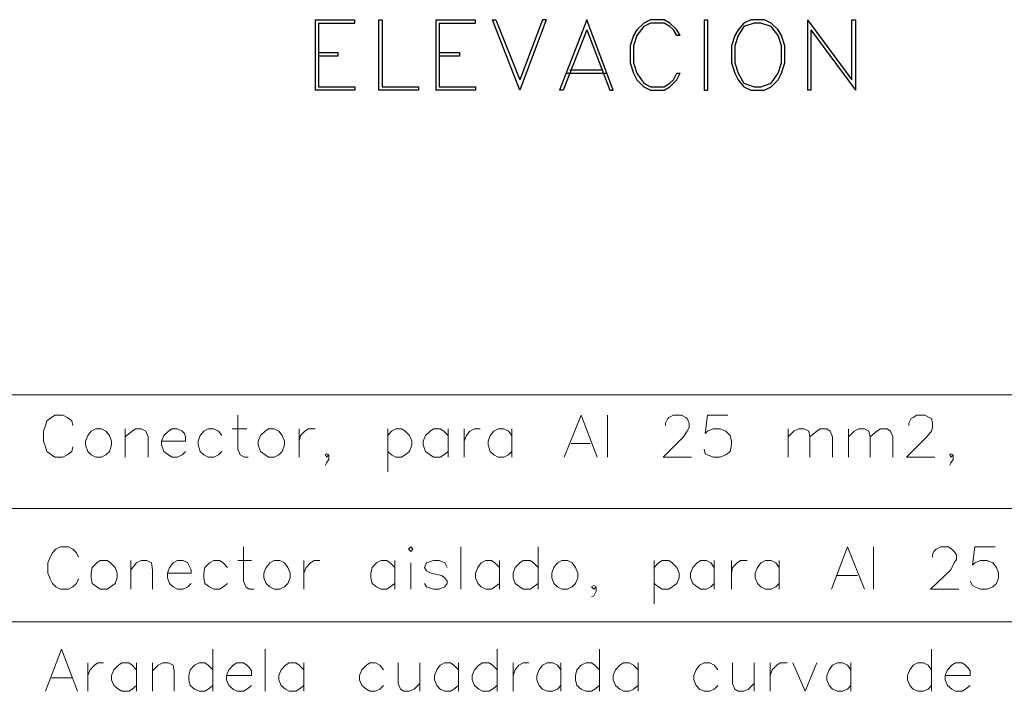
# Model space of a CAD drawing. Header units: millimetres. Extents: x 8 to 202, y 3 to 294.
# Tile 9 of 20: x 48 to 84, y 99 to 124. Entities that reach past the tile are written whole.
import ezdxf

# ---------------------------------------------------------------- set-up
doc = ezdxf.new("R2010")
doc.units = ezdxf.units.MM
doc.layers.add('DGE_CONTORNOS', color=7, linetype='Continuous', lineweight=0)

msp = doc.modelspace()

# ---------------------------------------------------------------- linework, layer by layer
at = {"layer": 'DGE_CONTORNOS', "lineweight": 25}
for points in [[(58.5047, 123.7687), (58.5047, 121.144)], [(58.5047, 123.7687), (59.9863, 123.7687)], [(58.6317, 123.6417), (59.9863, 123.6417), (59.9863, 123.7687)], [(58.6317, 123.6417), (58.6317, 121.271)], [(60.8753, 121.144), (60.8753, 123.7687), (61.0023, 123.7687), (61.0023, 121.271), (62.357, 121.271), (62.357, 121.144), (60.8753, 121.144)], [(62.992, 123.7687), (62.992, 121.144)], [(62.992, 123.7687), (64.4737, 123.7687)], [(63.119, 123.6417), (64.4737, 123.6417), (64.4737, 123.7687)], [(63.119, 123.6417), (63.119, 121.271)], [(66.1247, 121.144), (65.1087, 123.7687), (65.2357, 123.7687), (66.1247, 121.525)], [(67.0983, 123.7687), (66.9713, 123.7687), (66.1247, 121.525)], [(67.0983, 123.7687), (66.1247, 121.144)], [(68.6223, 123.7687), (67.6063, 121.144)], [(68.6223, 123.3877), (69.469, 121.144), (69.596, 121.144), (68.6223, 123.7687)], [(72.0937, 123.176), (71.9667, 123.3877), (71.7127, 123.6417), (71.501, 123.7687), (70.993, 123.7687), (70.739, 123.6417), (70.485, 123.3877), (70.358, 123.176), (70.231, 122.795), (70.231, 122.16), (70.358, 121.779), (70.485, 121.525), (70.739, 121.271), (70.993, 121.144), (71.501, 121.144), (71.7127, 121.271), (71.9667, 121.525), (72.0937, 121.779)], [(72.0937, 123.176), (71.9667, 123.176), (71.8397, 123.3877), (71.7127, 123.5147), (71.501, 123.6417), (70.993, 123.6417), (70.739, 123.5147), (70.485, 123.176), (70.358, 122.795), (70.358, 122.16), (70.485, 121.779), (70.739, 121.398), (70.993, 121.271), (71.501, 121.271), (71.7127, 121.398), (71.8397, 121.525), (71.9667, 121.779), (72.0937, 121.779)], [(72.9827, 123.7687), (72.9827, 121.144), (73.1097, 121.144)], [(72.9827, 123.7687), (73.1097, 123.7687), (73.1097, 121.144)], [(74.7183, 123.7687), (74.4643, 123.6417), (74.2527, 123.3877), (74.1257, 123.176), (73.9987, 122.795), (73.9987, 122.16), (74.1257, 121.779), (74.2527, 121.525), (74.4643, 121.271), (74.7183, 121.144), (75.2263, 121.144), (75.4803, 121.271), (75.7343, 121.525), (75.8613, 121.779), (75.9883, 122.16), (75.9883, 122.795), (75.8613, 123.176), (75.7343, 123.3877), (75.4803, 123.6417), (75.2263, 123.7687), (74.7183, 123.7687)], [(74.8453, 123.6417), (74.4643, 123.5147), (74.2527, 123.176), (74.1257, 122.795), (74.1257, 122.16), (74.2527, 121.779), (74.4643, 121.398), (74.8453, 121.271), (75.0993, 121.271), (75.4803, 121.398), (75.7343, 121.779), (75.8613, 122.16), (75.8613, 122.795), (75.7343, 123.176), (75.4803, 123.5147), (75.0993, 123.6417), (74.8453, 123.6417)], [(76.835, 123.7687), (76.835, 121.144)], [(76.835, 123.7687), (78.486, 121.525), (78.486, 123.7687), (78.613, 123.7687), (78.613, 121.144)], [(68.6223, 123.3877), (67.7333, 121.144), (67.6063, 121.144)], [(76.962, 123.3877), (76.962, 121.144), (76.835, 121.144)], [(76.962, 123.3877), (78.613, 121.144)], [(58.6317, 122.541), (59.3513, 122.541), (59.3513, 122.414), (58.6317, 122.414)], [(63.119, 122.541), (63.881, 122.541), (63.881, 122.414), (63.119, 122.414)], [(67.8603, 121.779), (69.342, 121.779)], [(67.9873, 121.906), (69.215, 121.906)], [(58.6317, 121.271), (59.9863, 121.271), (59.9863, 121.144), (58.5047, 121.144)], [(63.119, 121.271), (64.4737, 121.271), (64.4737, 121.144), (62.992, 121.144)]]:
    msp.add_lwpolyline(points, dxfattribs=at)
at = {"layer": 'DGE_CONTORNOS', "lineweight": 5}
for points in [[(23.5797, 109.7987), (201.9723, 109.7987)], [(23.5797, 105.5653), (201.9723, 105.5653)], [(23.5797, 101.332), (201.9723, 101.332)]]:
    msp.add_lwpolyline(points, dxfattribs=at)
at = {"layer": 'DGE_CONTORNOS', "lineweight": 13}
for points in [[(49.4877, 108.6557), (49.4453, 108.825), (49.276, 108.952), (49.1067, 109.0367), (48.8103, 109.0367), (48.6833, 108.952), (48.514, 108.825), (48.4717, 108.6557), (48.387, 108.444), (48.387, 108.063), (48.4717, 107.8514), (48.514, 107.682), (48.6833, 107.555), (48.8103, 107.4704), (49.1067, 107.4704), (49.276, 107.555), (49.4453, 107.682), (49.4877, 107.8514)], [(55.626, 109.0367), (55.626, 107.7667), (55.7107, 107.555), (55.88, 107.4704), (56.007, 107.4704)], [(67.7757, 107.4704), (68.4107, 109.0367), (69.0033, 107.4704)], [(69.3843, 109.0367), (69.3843, 107.4704)], [(71.5433, 108.6557), (71.5433, 108.7403), (71.628, 108.9097), (71.6703, 108.952), (71.8397, 109.0367), (72.136, 109.0367), (72.3053, 108.952), (72.3477, 108.9097), (72.4323, 108.7403), (72.4323, 108.571), (72.3477, 108.444), (72.2207, 108.2324), (71.4587, 107.4704), (72.517, 107.4704)], [(73.8717, 109.0367), (73.1097, 109.0367), (73.025, 108.3594), (73.1097, 108.444), (73.3213, 108.5287), (73.5753, 108.5287), (73.787, 108.444), (73.9563, 108.2747), (73.9987, 108.063), (73.9987, 107.936), (73.9563, 107.682), (73.787, 107.555), (73.5753, 107.4704), (73.3213, 107.4704), (73.1097, 107.555), (73.025, 107.5974), (72.9827, 107.7667)], [(80.6027, 108.6557), (80.6027, 108.7403), (80.6873, 108.9097), (80.772, 108.952), (80.899, 109.0367), (81.1953, 109.0367), (81.3647, 108.952), (81.4493, 108.9097), (81.4917, 108.7403), (81.4917, 108.571), (81.4493, 108.444), (81.28, 108.2324), (80.518, 107.4704), (81.5763, 107.4704)], [(50.3343, 108.5287), (50.165, 108.444), (50.038, 108.2747), (49.9533, 108.063), (49.9533, 107.936), (50.038, 107.682), (50.165, 107.555), (50.3343, 107.4704), (50.546, 107.4704), (50.7153, 107.555), (50.8423, 107.682), (50.927, 107.936), (50.927, 108.063), (50.8423, 108.2747), (50.7153, 108.444), (50.546, 108.5287), (50.3343, 108.5287)], [(51.435, 108.5287), (51.435, 107.4704)], [(51.435, 108.2324), (51.689, 108.444), (51.816, 108.5287), (52.0277, 108.5287), (52.197, 108.444), (52.2817, 108.2324), (52.2817, 107.4704)], [(52.7897, 108.063), (53.6787, 108.063), (53.6787, 108.2324), (53.6363, 108.3594), (53.5517, 108.444), (53.3823, 108.5287), (53.1707, 108.5287), (53.0437, 108.444), (52.8743, 108.2747), (52.7897, 108.063), (52.7897, 107.936), (52.8743, 107.682), (53.0437, 107.555), (53.1707, 107.4704), (53.3823, 107.4704), (53.5517, 107.555), (53.6787, 107.682)], [(55.0333, 108.2747), (54.9063, 108.444), (54.737, 108.5287), (54.5253, 108.5287), (54.356, 108.444), (54.229, 108.2747), (54.1443, 108.063), (54.1443, 107.936), (54.229, 107.682), (54.356, 107.555), (54.5253, 107.4704), (54.737, 107.4704), (54.9063, 107.555), (55.0333, 107.682)], [(55.4143, 108.5287), (55.9647, 108.5287)], [(56.769, 108.5287), (56.642, 108.444), (56.4727, 108.2747), (56.388, 108.063), (56.388, 107.936), (56.4727, 107.682), (56.642, 107.555), (56.769, 107.4704), (56.9807, 107.4704), (57.15, 107.555), (57.277, 107.682), (57.3617, 107.936), (57.3617, 108.063), (57.277, 108.2747), (57.15, 108.444), (56.9807, 108.5287), (56.769, 108.5287)], [(57.912, 108.5287), (57.912, 107.4704)], [(57.912, 108.063), (57.9543, 108.2747), (58.1237, 108.444), (58.2507, 108.5287), (58.5047, 108.5287)], [(61.214, 108.5287), (61.214, 106.92)], [(61.214, 108.2747), (61.341, 108.444), (61.5103, 108.5287), (61.722, 108.5287), (61.849, 108.444), (62.0183, 108.2747), (62.103, 108.063), (62.103, 107.936), (62.0183, 107.682), (61.849, 107.555), (61.722, 107.4704), (61.5103, 107.4704), (61.341, 107.555), (61.214, 107.682)], [(63.4577, 108.2747), (63.2883, 108.444), (63.1613, 108.5287), (62.9073, 108.5287), (62.7803, 108.444), (62.611, 108.2747), (62.5263, 108.063), (62.5263, 107.936), (62.611, 107.682), (62.7803, 107.555), (62.9073, 107.4704), (63.1613, 107.4704), (63.2883, 107.555), (63.4577, 107.682)], [(63.4577, 108.5287), (63.4577, 107.4704)], [(64.0503, 108.5287), (64.0503, 107.4704)], [(64.0503, 108.063), (64.135, 108.2747), (64.262, 108.444), (64.4313, 108.5287), (64.643, 108.5287)], [(65.8283, 108.2747), (65.7013, 108.444), (65.532, 108.5287), (65.3203, 108.5287), (65.151, 108.444), (65.024, 108.2747), (64.9393, 108.063), (64.9393, 107.936), (65.024, 107.682), (65.151, 107.555), (65.3203, 107.4704), (65.532, 107.4704), (65.7013, 107.555), (65.8283, 107.682)], [(65.8283, 108.5287), (65.8283, 107.4704)], [(76.1153, 108.5287), (76.1153, 107.4704)], [(76.1153, 108.2324), (76.327, 108.444), (76.4963, 108.5287), (76.708, 108.5287), (76.8773, 108.444), (76.9197, 108.2324), (76.9197, 107.4704)], [(76.9197, 108.2324), (77.1737, 108.444), (77.3007, 108.5287), (77.5547, 108.5287), (77.6817, 108.444), (77.7663, 108.2324), (77.7663, 107.4704)], [(78.359, 108.5287), (78.359, 107.4704)], [(78.359, 108.2324), (78.5707, 108.444), (78.74, 108.5287), (78.9517, 108.5287), (79.121, 108.444), (79.1633, 108.2324), (79.1633, 107.4704)], [(79.1633, 108.2324), (79.4173, 108.444), (79.5443, 108.5287), (79.7983, 108.5287), (79.9253, 108.444), (80.01, 108.2324), (80.01, 107.4704)], [(68.0297, 107.9784), (68.7493, 107.9784)], [(59.0127, 107.555), (58.928, 107.5974), (58.8857, 107.555), (58.928, 107.4704), (59.0127, 107.555), (59.0127, 107.3857), (58.928, 107.2587), (58.8857, 107.174)], [(82.2537, 107.555), (82.169, 107.5974), (82.1267, 107.555), (82.169, 107.4704), (82.2537, 107.555), (82.2537, 107.3857), (82.169, 107.2587), (82.1267, 107.174)], [(49.6993, 103.745), (49.6147, 103.9144), (49.4877, 104.0414), (49.3183, 104.126), (49.022, 104.126), (48.8527, 104.0414), (48.7257, 103.9144), (48.641, 103.745), (48.5563, 103.5333), (48.5563, 103.1524), (48.641, 102.9407), (48.7257, 102.7714), (48.8527, 102.6444), (49.022, 102.5597), (49.3183, 102.5597), (49.4877, 102.6444), (49.6147, 102.7714), (49.6993, 102.9407)], [(55.8377, 104.126), (55.8377, 102.856), (55.9223, 102.6444), (56.0493, 102.5597), (56.2187, 102.5597)], [(61.976, 104.0414), (62.0607, 104.126), (62.1453, 104.0414), (62.0607, 103.9567), (61.976, 104.0414)], [(63.9233, 104.126), (63.9233, 102.5597)], [(66.802, 104.126), (66.802, 102.5597)], [(77.724, 102.5597), (78.3167, 104.126), (78.9517, 102.5597)], [(79.2903, 104.126), (79.2903, 102.5597)], [(81.4917, 103.745), (81.4917, 103.8297), (81.534, 103.9567), (81.6187, 104.0414), (81.788, 104.126), (82.0843, 104.126), (82.2113, 104.0414), (82.296, 103.9567), (82.3807, 103.8297), (82.3807, 103.6604), (82.296, 103.5333), (82.169, 103.2794), (81.407, 102.5597), (82.4653, 102.5597)], [(83.82, 104.126), (83.058, 104.126), (82.9733, 103.4487), (83.058, 103.5333), (83.2697, 103.618), (83.5237, 103.618), (83.7353, 103.5333), (83.8623, 103.364), (83.947, 103.1524), (83.947, 102.983), (83.8623, 102.7714), (83.7353, 102.6444), (83.5237, 102.5597), (83.2697, 102.5597), (83.058, 102.6444), (82.9733, 102.6867), (82.8887, 102.856)], [(50.5037, 103.618), (50.3767, 103.5333), (50.2073, 103.364), (50.165, 103.1524), (50.165, 102.983), (50.2073, 102.7714), (50.3767, 102.6444), (50.5037, 102.5597), (50.7577, 102.5597), (50.8847, 102.6444), (51.054, 102.7714), (51.1387, 102.983), (51.1387, 103.1524), (51.054, 103.364), (50.8847, 103.5333), (50.7577, 103.618), (50.5037, 103.618)], [(51.6467, 103.618), (51.6467, 102.5597)], [(51.6467, 103.2794), (51.8583, 103.5333), (52.0277, 103.618), (52.2393, 103.618), (52.4087, 103.5333), (52.451, 103.2794), (52.451, 102.5597)], [(53.0013, 103.1524), (53.8903, 103.1524), (53.8903, 103.2794), (53.8057, 103.4487), (53.7633, 103.5333), (53.594, 103.618), (53.3823, 103.618), (53.213, 103.5333), (53.086, 103.364), (53.0013, 103.1524), (53.0013, 102.983), (53.086, 102.7714), (53.213, 102.6444), (53.3823, 102.5597), (53.594, 102.5597), (53.7633, 102.6444), (53.8903, 102.7714)], [(55.245, 103.364), (55.0757, 103.5333), (54.9487, 103.618), (54.737, 103.618), (54.5677, 103.5333), (54.3983, 103.364), (54.356, 103.1524), (54.356, 102.983), (54.3983, 102.7714), (54.5677, 102.6444), (54.737, 102.5597), (54.9487, 102.5597), (55.0757, 102.6444), (55.245, 102.7714)], [(55.626, 103.618), (56.134, 103.618)], [(56.9807, 103.618), (56.8113, 103.5333), (56.6843, 103.364), (56.5997, 103.1524), (56.5997, 102.983), (56.6843, 102.7714), (56.8113, 102.6444), (56.9807, 102.5597), (57.1923, 102.5597), (57.3617, 102.6444), (57.4887, 102.7714), (57.5733, 102.983), (57.5733, 103.1524), (57.4887, 103.364), (57.3617, 103.5333), (57.1923, 103.618), (56.9807, 103.618)], [(58.0813, 103.618), (58.0813, 102.5597)], [(58.0813, 103.1524), (58.166, 103.364), (58.3353, 103.5333), (58.4623, 103.618), (58.674, 103.618)], [(61.468, 103.364), (61.2987, 103.5333), (61.1717, 103.618), (60.96, 103.618), (60.7907, 103.5333), (60.6213, 103.364), (60.579, 103.1524), (60.579, 102.983), (60.6213, 102.7714), (60.7907, 102.6444), (60.96, 102.5597), (61.1717, 102.5597), (61.2987, 102.6444), (61.468, 102.7714)], [(61.468, 103.618), (61.468, 102.5597)], [(62.0607, 103.5333), (62.0607, 102.5597)], [(63.4153, 103.364), (63.3307, 103.5333), (63.119, 103.618), (62.9073, 103.618), (62.6533, 103.5333), (62.5687, 103.364), (62.6533, 103.237), (62.8227, 103.1524), (63.2037, 103.0677), (63.3307, 102.983), (63.4153, 102.856), (63.4153, 102.7714), (63.3307, 102.6444), (63.119, 102.5597), (62.9073, 102.5597), (62.6533, 102.6444), (62.5687, 102.7714)], [(65.3627, 103.364), (65.1933, 103.5333), (65.0663, 103.618), (64.8547, 103.618), (64.6853, 103.5333), (64.5583, 103.364), (64.4737, 103.1524), (64.4737, 102.983), (64.5583, 102.7714), (64.6853, 102.6444), (64.8547, 102.5597), (65.0663, 102.5597), (65.1933, 102.6444), (65.3627, 102.7714)], [(65.3627, 103.618), (65.3627, 102.5597)], [(66.802, 103.364), (66.6327, 103.5333), (66.5057, 103.618), (66.2517, 103.618), (66.1247, 103.5333), (65.9553, 103.364), (65.8707, 103.1524), (65.8707, 102.983), (65.9553, 102.7714), (66.1247, 102.6444), (66.2517, 102.5597), (66.5057, 102.5597), (66.6327, 102.6444), (66.802, 102.7714)], [(67.691, 103.618), (67.5217, 103.5333), (67.3947, 103.364), (67.31, 103.1524), (67.31, 102.983), (67.3947, 102.7714), (67.5217, 102.6444), (67.691, 102.5597), (67.9027, 102.5597), (68.072, 102.6444), (68.199, 102.7714), (68.2837, 102.983), (68.2837, 103.1524), (68.199, 103.364), (68.072, 103.5333), (67.9027, 103.618), (67.691, 103.618)], [(71.12, 103.618), (71.12, 102.0094)], [(71.12, 103.364), (71.2893, 103.5333), (71.4163, 103.618), (71.6703, 103.618), (71.7973, 103.5333), (71.9667, 103.364), (72.0513, 103.1524), (72.0513, 102.983), (71.9667, 102.7714), (71.7973, 102.6444), (71.6703, 102.5597), (71.4163, 102.5597), (71.2893, 102.6444), (71.12, 102.7714)], [(73.3637, 103.364), (73.2367, 103.5333), (73.0673, 103.618), (72.8557, 103.618), (72.7287, 103.5333), (72.5593, 103.364), (72.4747, 103.1524), (72.4747, 102.983), (72.5593, 102.7714), (72.7287, 102.6444), (72.8557, 102.5597), (73.0673, 102.5597), (73.2367, 102.6444), (73.3637, 102.7714)], [(73.3637, 103.618), (73.3637, 102.5597)], [(73.9987, 103.618), (73.9987, 102.5597)], [(73.9987, 103.1524), (74.041, 103.364), (74.2103, 103.5333), (74.3373, 103.618), (74.5913, 103.618)], [(75.7767, 103.364), (75.6497, 103.5333), (75.4803, 103.618), (75.2687, 103.618), (75.0993, 103.5333), (74.9723, 103.364), (74.8877, 103.1524), (74.8877, 102.983), (74.9723, 102.7714), (75.0993, 102.6444), (75.2687, 102.5597), (75.4803, 102.5597), (75.6497, 102.6444), (75.7767, 102.7714)], [(75.7767, 103.618), (75.7767, 102.5597)], [(77.9357, 103.0677), (78.6977, 103.0677)], [(68.961, 102.6444), (68.8763, 102.6867), (68.7917, 102.6444), (68.8763, 102.5597), (68.961, 102.6444), (68.961, 102.475), (68.8763, 102.3057), (68.7917, 102.2634)], [(48.4717, 98.7497), (49.0643, 100.316), (49.657, 98.7497)], [(54.6947, 100.316), (54.6947, 98.7497)], [(56.642, 100.316), (56.642, 98.7497)], [(65.278, 100.316), (65.278, 98.7497)], [(69.088, 100.316), (69.088, 98.7497)], [(81.4493, 100.316), (81.4493, 98.7497)], [(50.038, 99.808), (50.038, 98.7497)], [(50.038, 99.3423), (50.1227, 99.554), (50.292, 99.7234), (50.419, 99.808), (50.6307, 99.808)], [(51.8583, 99.554), (51.689, 99.7234), (51.562, 99.808), (51.308, 99.808), (51.181, 99.7234), (51.0117, 99.554), (50.927, 99.3423), (50.927, 99.173), (51.0117, 98.9614), (51.181, 98.8344), (51.308, 98.7497), (51.562, 98.7497), (51.689, 98.8344), (51.8583, 98.9614)], [(51.8583, 99.808), (51.8583, 98.7497)], [(52.451, 99.808), (52.451, 98.7497)], [(52.451, 99.5117), (52.6627, 99.7234), (52.832, 99.808), (53.0437, 99.808), (53.213, 99.7234), (53.2553, 99.5117), (53.2553, 98.7497)], [(54.6947, 99.554), (54.5253, 99.7234), (54.3983, 99.808), (54.1867, 99.808), (54.0173, 99.7234), (53.848, 99.554), (53.8057, 99.3423), (53.8057, 99.173), (53.848, 98.9614), (54.0173, 98.8344), (54.1867, 98.7497), (54.3983, 98.7497), (54.5253, 98.8344), (54.6947, 98.9614)], [(55.2027, 99.3423), (56.134, 99.3423), (56.134, 99.5117), (56.0493, 99.6387), (55.9647, 99.7234), (55.8377, 99.808), (55.5837, 99.808), (55.4567, 99.7234), (55.2873, 99.554), (55.2027, 99.3423), (55.2027, 99.173), (55.2873, 98.9614), (55.4567, 98.8344), (55.5837, 98.7497), (55.8377, 98.7497), (55.9647, 98.8344), (56.134, 98.9614)], [(58.0813, 99.554), (57.912, 99.7234), (57.785, 99.808), (57.531, 99.808), (57.404, 99.7234), (57.2347, 99.554), (57.15, 99.3423), (57.15, 99.173), (57.2347, 98.9614), (57.404, 98.8344), (57.531, 98.7497), (57.785, 98.7497), (57.912, 98.8344), (58.0813, 98.9614)], [(58.0813, 99.808), (58.0813, 98.7497)], [(61.0447, 99.554), (60.9177, 99.7234), (60.7483, 99.808), (60.5367, 99.808), (60.4097, 99.7234), (60.2403, 99.554), (60.1557, 99.3423), (60.1557, 99.173), (60.2403, 98.9614), (60.4097, 98.8344), (60.5367, 98.7497), (60.7483, 98.7497), (60.9177, 98.8344), (61.0447, 98.9614)], [(61.595, 99.808), (61.595, 99.046), (61.6797, 98.8344), (61.8067, 98.7497), (62.0183, 98.7497), (62.1877, 98.8344), (62.3993, 99.046)], [(62.3993, 99.808), (62.3993, 98.7497)], [(63.8387, 99.554), (63.6693, 99.7234), (63.5423, 99.808), (63.3307, 99.808), (63.1613, 99.7234), (63.0343, 99.554), (62.9497, 99.3423), (62.9497, 99.173), (63.0343, 98.9614), (63.1613, 98.8344), (63.3307, 98.7497), (63.5423, 98.7497), (63.6693, 98.8344), (63.8387, 98.9614)], [(63.8387, 99.808), (63.8387, 98.7497)], [(65.278, 99.554), (65.1087, 99.7234), (64.9817, 99.808), (64.7277, 99.808), (64.6007, 99.7234), (64.4313, 99.554), (64.3467, 99.3423), (64.3467, 99.173), (64.4313, 98.9614), (64.6007, 98.8344), (64.7277, 98.7497), (64.9817, 98.7497), (65.1087, 98.8344), (65.278, 98.9614)], [(65.8707, 99.808), (65.8707, 98.7497)], [(65.8707, 99.3423), (65.9553, 99.554), (66.0823, 99.7234), (66.2517, 99.808), (66.4633, 99.808)], [(67.6487, 99.554), (67.5217, 99.7234), (67.3523, 99.808), (67.1407, 99.808), (66.9713, 99.7234), (66.8443, 99.554), (66.7597, 99.3423), (66.7597, 99.173), (66.8443, 98.9614), (66.9713, 98.8344), (67.1407, 98.7497), (67.3523, 98.7497), (67.5217, 98.8344), (67.6487, 98.9614)], [(67.6487, 99.808), (67.6487, 98.7497)], [(69.088, 99.554), (68.9187, 99.7234), (68.7917, 99.808), (68.58, 99.808), (68.4107, 99.7234), (68.2413, 99.554), (68.199, 99.3423), (68.199, 99.173), (68.2413, 98.9614), (68.4107, 98.8344), (68.58, 98.7497), (68.7917, 98.7497), (68.9187, 98.8344), (69.088, 98.9614)], [(70.5273, 99.554), (70.358, 99.7234), (70.1887, 99.808), (69.977, 99.808), (69.85, 99.7234), (69.6807, 99.554), (69.596, 99.3423), (69.596, 99.173), (69.6807, 98.9614), (69.85, 98.8344), (69.977, 98.7497), (70.1887, 98.7497), (70.358, 98.8344), (70.5273, 98.9614)], [(70.5273, 99.808), (70.5273, 98.7497)], [(73.4907, 99.554), (73.3637, 99.7234), (73.1943, 99.808), (72.9827, 99.808), (72.8133, 99.7234), (72.6863, 99.554), (72.6017, 99.3423), (72.6017, 99.173), (72.6863, 98.9614), (72.8133, 98.8344), (72.9827, 98.7497), (73.1943, 98.7497), (73.3637, 98.8344), (73.4907, 98.9614)], [(74.041, 99.808), (74.041, 99.046), (74.1257, 98.8344), (74.2527, 98.7497), (74.4643, 98.7497), (74.6337, 98.8344), (74.8453, 99.046)], [(74.8453, 99.808), (74.8453, 98.7497)], [(75.438, 99.808), (75.438, 98.7497)], [(75.438, 99.3423), (75.5227, 99.554), (75.692, 99.7234), (75.819, 99.808), (76.073, 99.808)], [(76.2847, 99.808), (76.7503, 98.7497), (77.1737, 99.808)], [(78.4437, 99.554), (78.3167, 99.7234), (78.1473, 99.808), (77.9357, 99.808), (77.7663, 99.7234), (77.6393, 99.554), (77.5547, 99.3423), (77.5547, 99.173), (77.6393, 98.9614), (77.7663, 98.8344), (77.9357, 98.7497), (78.1473, 98.7497), (78.3167, 98.8344), (78.4437, 98.9614)], [(78.4437, 99.808), (78.4437, 98.7497)], [(81.4493, 99.554), (81.3223, 99.7234), (81.153, 99.808), (80.9413, 99.808), (80.772, 99.7234), (80.645, 99.554), (80.5603, 99.3423), (80.5603, 99.173), (80.645, 98.9614), (80.772, 98.8344), (80.9413, 98.7497), (81.153, 98.7497), (81.3223, 98.8344), (81.4493, 98.9614)], [(81.9573, 99.3423), (82.8887, 99.3423), (82.8887, 99.5117), (82.804, 99.6387), (82.7193, 99.7234), (82.5923, 99.808), (82.3383, 99.808), (82.2113, 99.7234), (82.042, 99.554), (81.9573, 99.3423), (81.9573, 99.173), (82.042, 98.9614), (82.2113, 98.8344), (82.3383, 98.7497), (82.5923, 98.7497), (82.7193, 98.8344), (82.8887, 98.9614)], [(48.6833, 99.2577), (49.4453, 99.2577)]]:
    msp.add_lwpolyline(points, dxfattribs=at)

doc.saveas('drawing.dxf')
